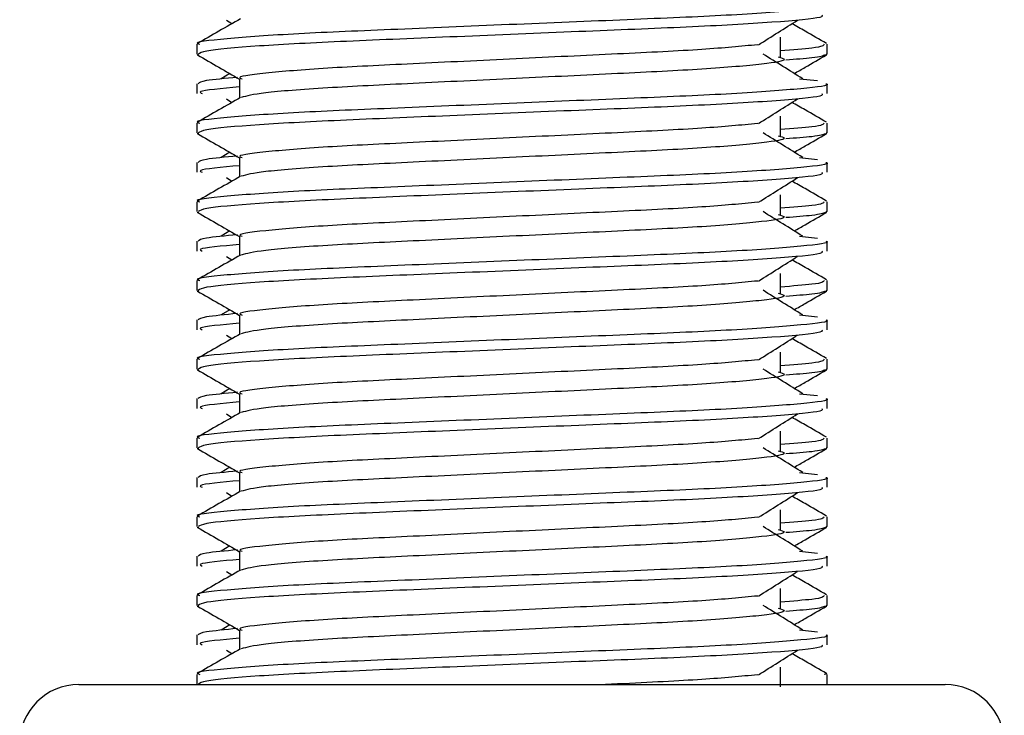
# Model space of a CAD drawing. Header units: millimetres. Extents: x 0 to 420, y 0 to 297.
# Tile 30 of 58: x 170.24 to 173.09, y 181.41 to 183.42. Entities that reach past the tile are written whole.
import ezdxf

# ---------------------------------------------------------------- set-up
doc = ezdxf.new("R2010")
doc.units = ezdxf.units.MM

msp = doc.modelspace()

# ---------------------------------------------------------------- linework, layer by layer
at = {"color": 7, "linetype": 'Continuous', "lineweight": 25}
for p, q in [((170.8423, 183.4204), (170.8584, 183.4103)), ((170.7571, 183.3505), (170.7571, 183.3221)), ((172.4441, 183.3138), (172.4441, 183.3707)), ((172.5789, 183.3221), (172.5789, 183.3505)), ((170.7577, 183.3209), (170.7623, 183.3199)), ((172.5749, 183.3221), (172.5783, 183.3209)), ((170.8519, 183.2662), (170.8273, 183.2509)), ((170.7571, 183.2367), (170.7571, 183.2083)), ((170.8804, 183.2509), (170.8804, 183.1953)), ((172.4995, 183.251), (172.5509, 183.2455)), ((172.5789, 183.2083), (172.5789, 183.2367)), ((170.8423, 183.1927), (170.8584, 183.1825)), ((170.7571, 183.1228), (170.7571, 183.0944)), ((172.4441, 183.0861), (172.4441, 183.143)), ((172.5789, 183.0944), (172.5789, 183.1228)), ((170.7577, 183.0932), (170.7623, 183.0922)), ((172.5749, 183.0944), (172.5783, 183.0932)), ((170.8519, 183.0385), (170.8273, 183.0232)), ((170.7571, 183.009), (170.7571, 182.9805)), ((170.8804, 183.0232), (170.8804, 182.9675)), ((172.4995, 183.0233), (172.5509, 183.0177)), ((172.5789, 182.9805), (172.5789, 183.009)), ((170.8423, 182.965), (170.8584, 182.9548)), ((170.7571, 182.8951), (170.7571, 182.8667)), ((172.4441, 182.8584), (172.4441, 182.9153)), ((172.5789, 182.8667), (172.5789, 182.8951)), ((170.7577, 182.8655), (170.7623, 182.8645)), ((172.5749, 182.8667), (172.5783, 182.8655)), ((170.8519, 182.8107), (170.8273, 182.7955)), ((170.7571, 182.7813), (170.7571, 182.7528)), ((170.8804, 182.7954), (170.8804, 182.7398)), ((172.4995, 182.7956), (172.5509, 182.79)), ((172.5789, 182.7528), (172.5789, 182.7813)), ((170.8423, 182.7373), (170.8584, 182.7271)), ((170.7571, 182.6673), (170.7571, 182.639)), ((172.4441, 182.6307), (172.4441, 182.6876)), ((172.5789, 182.639), (172.5789, 182.6673)), ((170.7577, 182.6378), (170.7623, 182.6367)), ((172.5749, 182.639), (172.5783, 182.6378)), ((170.8519, 182.583), (170.8273, 182.5678)), ((170.7571, 182.5536), (170.7571, 182.5251)), ((170.8804, 182.5677), (170.8804, 182.5121)), ((172.4995, 182.5678), (172.5509, 182.5623)), ((172.5789, 182.5251), (172.5789, 182.5536)), ((170.8423, 182.5096), (170.8584, 182.4994)), ((170.7571, 182.4396), (170.7571, 182.4113)), ((172.4441, 182.4029), (172.4441, 182.4599)), ((172.5789, 182.4113), (172.5789, 182.4396)), ((170.7577, 182.41), (170.7623, 182.409)), ((172.5749, 182.4113), (172.5783, 182.41)), ((170.8519, 182.3553), (170.8273, 182.3401)), ((170.7571, 182.3259), (170.7571, 182.2974)), ((170.8804, 182.34), (170.8804, 182.2844)), ((172.4995, 182.3401), (172.5509, 182.3346)), ((172.5789, 182.2974), (172.5789, 182.3259)), ((170.8423, 182.2818), (170.8584, 182.2717)), ((170.7571, 182.2119), (170.7571, 182.1835)), ((172.4441, 182.1752), (172.4441, 182.2321)), ((172.5789, 182.1835), (172.5789, 182.2119)), ((170.7577, 182.1823), (170.7623, 182.1813)), ((172.5749, 182.1835), (172.5783, 182.1823)), ((170.8519, 182.1276), (170.8273, 182.1123)), ((170.7571, 182.0981), (170.7571, 182.0697)), ((170.8804, 182.1123), (170.8804, 182.0567)), ((172.4995, 182.1124), (172.5509, 182.1069)), ((172.5789, 182.0697), (172.5789, 182.0981)), ((170.8423, 182.0541), (170.8584, 182.0439)), ((170.7571, 181.9842), (170.7571, 181.9558)), ((172.4441, 181.9475), (172.4441, 182.0044)), ((172.5789, 181.9558), (172.5789, 181.9842)), ((170.7577, 181.9546), (170.7623, 181.9536)), ((172.5749, 181.9558), (172.5783, 181.9546)), ((170.8519, 181.8999), (170.8273, 181.8846)), ((170.7571, 181.8704), (170.7571, 181.8419)), ((170.8804, 181.8846), (170.8804, 181.8289)), ((172.4995, 181.8847), (172.5509, 181.8791)), ((172.5789, 181.8419), (172.5789, 181.8704)), ((170.8423, 181.8264), (170.8584, 181.8162)), ((170.7571, 181.7565), (170.7571, 181.7281)), ((172.4441, 181.7198), (172.4441, 181.7767)), ((172.5789, 181.7281), (172.5789, 181.7565)), ((170.7577, 181.7269), (170.7623, 181.7259)), ((172.5749, 181.7281), (172.5783, 181.7269)), ((170.8519, 181.6721), (170.8273, 181.6569)), ((170.7571, 181.6427), (170.7571, 181.6142)), ((170.8804, 181.6568), (170.8804, 181.6012)), ((172.4995, 181.657), (172.5509, 181.6514)), ((172.5789, 181.6142), (172.5789, 181.6427)), ((170.8423, 181.5987), (170.8584, 181.5885)), ((170.7571, 181.5287), (170.7571, 181.4992)), ((172.4441, 181.4921), (172.4441, 181.549)), ((172.5789, 181.4992), (172.5789, 181.5287)), ((170.4155, 181.4992), (172.9205, 181.4992))]:
    msp.add_line(p, q, dxfattribs=at)
for centre, start, end in [((170.4155, 181.3284), 90, 180), ((172.9205, 181.3284), 0, 90)]:
    msp.add_arc(centre, 0.1708, start, end, dxfattribs=at)
for points, knots in [([(172.575, 183.4645), (172.5762, 183.4641), (172.591, 183.4592), (172.5156, 183.45), (172.3229, 183.4349), (172.0262, 183.4224), (171.681, 183.4083), (171.3343, 183.3936), (171.0321, 183.3812), (170.8323, 183.3665), (170.743, 183.3563), (170.7628, 183.3512), (170.7655, 183.3505)], [0, 0, 0, 0, 0.011024, 0.131189, 0.254695, 0.373437, 0.495237, 0.618184, 0.736438, 0.859358, 0.981202, 1, 1, 1, 1]), ([(172.5637, 183.436), (172.5655, 183.4335), (172.5706, 183.4267), (172.4344, 183.4141), (172.1874, 183.4), (171.8608, 183.3874), (171.509, 183.3724), (171.1782, 183.3591), (170.9199, 183.3458), (170.7758, 183.3324), (170.7653, 183.325), (170.7611, 183.3221)], [0, 0, 0, 0, 0.068754, 0.191591, 0.313424, 0.432053, 0.555484, 0.675715, 0.795706, 0.919174, 1, 1, 1, 1]), ([(170.8827, 183.4243), (170.8621, 183.4124), (170.8209, 183.3886), (170.7798, 183.3647), (170.7592, 183.3528)], [0, 0, 0, 0, 0.499935, 1, 1, 1, 1]), ([(172.3806, 183.3491), (172.3995, 183.361), (172.4371, 183.3848), (172.4748, 183.4086), (172.4937, 183.4204)], [0, 0, 0, 0, 0.49999, 1, 1, 1, 1]), ([(172.5769, 183.3528), (172.5563, 183.3647), (172.5232, 183.3839), (172.4901, 183.403), (172.4776, 183.4103)], [0, 0, 0, 0, 0.622406, 1, 1, 1, 1]), ([(172.3783, 183.3492), (172.3302, 183.3446), (172.2324, 183.3351), (171.9767, 183.3227), (171.6796, 183.3086), (171.3794, 183.2939), (171.1181, 183.2816), (170.9453, 183.2669), (170.8681, 183.2566), (170.8854, 183.2515), (170.8877, 183.2508)], [0, 0, 0, 0, 0.134031, 0.271937, 0.413399, 0.556196, 0.693534, 0.836299, 0.977812, 1, 1, 1, 1]), ([(172.5705, 183.3505), (172.5688, 183.347), (172.566, 183.3411), (172.4787, 183.3345), (172.4441, 183.3319)], [0, 0, 0, 0, 0.604248, 1, 1, 1, 1]), ([(170.759, 183.32), (170.7796, 183.308), (170.82, 183.2846), (170.8605, 183.2612), (170.8804, 183.2497)], [0, 0, 0, 0, 0.508867, 1, 1, 1, 1]), ([(172.5087, 183.2509), (172.4895, 183.2628), (172.4511, 183.2866), (172.4128, 183.3104), (172.3937, 183.3223)], [0, 0, 0, 0, 0.500011, 1, 1, 1, 1]), ([(172.5737, 183.3199), (172.5677, 183.317), (172.5575, 183.3122), (172.4876, 183.3069), (172.4593, 183.3047)], [0, 0, 0, 0, 0.593794, 1, 1, 1, 1]), ([(172.4841, 183.2662), (172.4945, 183.2722), (172.5255, 183.2901), (172.5565, 183.308), (172.5771, 183.32)], [0, 0, 0, 0, 0.3351873, 1, 1, 1, 1]), ([(172.4379, 183.3139), (172.4463, 183.3115), (172.47, 183.3047), (172.4044, 183.2934), (172.2334, 183.2784), (171.9779, 183.2658), (171.6794, 183.2517), (171.3786, 183.237), (171.1213, 183.2247), (170.9354, 183.2101), (170.9013, 183.201), (170.8846, 183.1965)], [0, 0, 0, 0, 0.0638066, 0.1803218, 0.300081, 0.415215, 0.5333173, 0.6525337, 0.7671935, 0.8863835, 1, 1, 1, 1]), ([(172.575, 183.2367), (172.5762, 183.2363), (172.591, 183.2315), (172.5156, 183.2223), (172.3229, 183.2072), (172.0262, 183.1946), (171.681, 183.1805), (171.3343, 183.1658), (171.0321, 183.1535), (170.8323, 183.1388), (170.743, 183.1286), (170.7628, 183.1235), (170.7655, 183.1228)], [0, 0, 0, 0, 0.011024, 0.131189, 0.254695, 0.373437, 0.495237, 0.618184, 0.736438, 0.859358, 0.981202, 1, 1, 1, 1]), ([(170.874, 183.255), (170.839, 183.2518), (170.7697, 183.2454), (170.7639, 183.2396), (170.761, 183.2367)], [0, 0, 0, 0, 0.505585, 1, 1, 1, 1]), ([(172.5637, 183.2083), (172.5655, 183.2058), (172.5706, 183.199), (172.4344, 183.1864), (172.1874, 183.1722), (171.8608, 183.1597), (171.509, 183.1447), (171.1782, 183.1313), (170.9199, 183.1181), (170.7758, 183.1047), (170.7653, 183.0973), (170.7611, 183.0944)], [0, 0, 0, 0, 0.068754, 0.191591, 0.313424, 0.432053, 0.555484, 0.675715, 0.795706, 0.919174, 1, 1, 1, 1]), ([(170.8804, 183.2272), (170.8287, 183.2225), (170.7549, 183.2159), (170.7683, 183.21), (170.7724, 183.2083)], [0, 0, 0, 0, 0.700207, 1, 1, 1, 1]), ([(170.8827, 183.1966), (170.8621, 183.1847), (170.8209, 183.1608), (170.7798, 183.137), (170.7592, 183.1251)], [0, 0, 0, 0, 0.499935, 1, 1, 1, 1]), ([(172.3806, 183.1214), (172.3995, 183.1333), (172.4371, 183.1571), (172.4748, 183.1808), (172.4937, 183.1927)], [0, 0, 0, 0, 0.49999, 1, 1, 1, 1]), ([(172.5769, 183.1251), (172.5563, 183.137), (172.5232, 183.1562), (172.4901, 183.1753), (172.4776, 183.1825)], [0, 0, 0, 0, 0.622406, 1, 1, 1, 1]), ([(172.3783, 183.1215), (172.3302, 183.1168), (172.2324, 183.1074), (171.9767, 183.095), (171.6796, 183.0809), (171.3794, 183.0662), (171.1181, 183.0539), (170.9453, 183.0392), (170.8681, 183.0289), (170.8854, 183.0238), (170.8877, 183.0231)], [0, 0, 0, 0, 0.134031, 0.271937, 0.413399, 0.556196, 0.693534, 0.836299, 0.977812, 1, 1, 1, 1]), ([(172.5705, 183.1228), (172.5688, 183.1192), (172.566, 183.1134), (172.4787, 183.1068), (172.4441, 183.1041)], [0, 0, 0, 0, 0.604248, 1, 1, 1, 1]), ([(170.759, 183.0922), (170.7796, 183.0803), (170.82, 183.0569), (170.8605, 183.0335), (170.8804, 183.022)], [0, 0, 0, 0, 0.508867, 1, 1, 1, 1]), ([(172.5087, 183.0232), (172.4895, 183.0351), (172.4511, 183.0589), (172.4128, 183.0827), (172.3937, 183.0945)], [0, 0, 0, 0, 0.500011, 1, 1, 1, 1]), ([(172.5737, 183.0922), (172.5677, 183.0893), (172.5575, 183.0845), (172.4876, 183.0792), (172.4593, 183.077)], [0, 0, 0, 0, 0.593794, 1, 1, 1, 1]), ([(172.4841, 183.0385), (172.4945, 183.0445), (172.5255, 183.0624), (172.5565, 183.0803), (172.5771, 183.0922)], [0, 0, 0, 0, 0.3351873, 1, 1, 1, 1]), ([(172.4379, 183.0862), (172.4463, 183.0838), (172.47, 183.077), (172.4044, 183.0657), (172.2334, 183.0507), (171.9779, 183.0381), (171.6794, 183.024), (171.3786, 183.0093), (171.1213, 182.997), (170.9354, 182.9824), (170.9013, 182.9733), (170.8846, 182.9688)], [0, 0, 0, 0, 0.0638066, 0.1803218, 0.300081, 0.415215, 0.5333173, 0.6525337, 0.7671935, 0.8863835, 1, 1, 1, 1]), ([(172.575, 183.009), (172.5762, 183.0086), (172.591, 183.0038), (172.5156, 182.9945), (172.3229, 182.9795), (172.0262, 182.9669), (171.681, 182.9528), (171.3343, 182.9381), (171.0321, 182.9258), (170.8323, 182.9111), (170.743, 182.9008), (170.7628, 182.8957), (170.7655, 182.8951)], [0, 0, 0, 0, 0.011024, 0.131189, 0.254695, 0.373437, 0.495237, 0.618184, 0.736438, 0.859358, 0.981202, 1, 1, 1, 1]), ([(170.874, 183.0273), (170.839, 183.0241), (170.7697, 183.0177), (170.7639, 183.0119), (170.761, 183.009)], [0, 0, 0, 0, 0.505585, 1, 1, 1, 1]), ([(172.5637, 182.9805), (172.5655, 182.9781), (172.5706, 182.9713), (172.4344, 182.9587), (172.1874, 182.9445), (171.8608, 182.932), (171.509, 182.9169), (171.1782, 182.9036), (170.9199, 182.8904), (170.7758, 182.877), (170.7653, 182.8696), (170.7611, 182.8667)], [0, 0, 0, 0, 0.068754, 0.191591, 0.313424, 0.432053, 0.555484, 0.675715, 0.795706, 0.919174, 1, 1, 1, 1]), ([(170.8804, 182.9995), (170.8287, 182.9948), (170.7549, 182.9882), (170.7683, 182.9823), (170.7724, 182.9805)], [0, 0, 0, 0, 0.700207, 1, 1, 1, 1]), ([(170.8827, 182.9689), (170.8621, 182.957), (170.8209, 182.9331), (170.7798, 182.9093), (170.7592, 182.8974)], [0, 0, 0, 0, 0.499935, 1, 1, 1, 1]), ([(172.3806, 182.8937), (172.3995, 182.9056), (172.4371, 182.9293), (172.4748, 182.9531), (172.4937, 182.965)], [0, 0, 0, 0, 0.49999, 1, 1, 1, 1]), ([(172.5769, 182.8974), (172.5563, 182.9093), (172.5232, 182.9284), (172.4901, 182.9476), (172.4776, 182.9548)], [0, 0, 0, 0, 0.622406, 1, 1, 1, 1]), ([(172.3783, 182.8938), (172.3302, 182.8891), (172.2324, 182.8797), (171.9767, 182.8673), (171.6796, 182.8532), (171.3794, 182.8385), (171.1181, 182.8262), (170.9453, 182.8115), (170.8681, 182.8012), (170.8854, 182.7961), (170.8877, 182.7954)], [0, 0, 0, 0, 0.134031, 0.271937, 0.413399, 0.556196, 0.693534, 0.836299, 0.977812, 1, 1, 1, 1]), ([(172.5705, 182.8951), (172.5688, 182.8915), (172.566, 182.8857), (172.4787, 182.879), (172.4441, 182.8764)], [0, 0, 0, 0, 0.604248, 1, 1, 1, 1]), ([(170.759, 182.8645), (170.7796, 182.8526), (170.82, 182.8292), (170.8605, 182.8058), (170.8804, 182.7943)], [0, 0, 0, 0, 0.508867, 1, 1, 1, 1]), ([(172.5087, 182.7955), (172.4895, 182.8074), (172.4511, 182.8312), (172.4128, 182.8549), (172.3937, 182.8668)], [0, 0, 0, 0, 0.500011, 1, 1, 1, 1]), ([(172.5737, 182.8645), (172.5677, 182.8616), (172.5575, 182.8568), (172.4876, 182.8514), (172.4593, 182.8493)], [0, 0, 0, 0, 0.593794, 1, 1, 1, 1]), ([(172.4841, 182.8107), (172.4945, 182.8168), (172.5255, 182.8347), (172.5565, 182.8526), (172.5771, 182.8645)], [0, 0, 0, 0, 0.335187, 1, 1, 1, 1]), ([(172.4379, 182.8585), (172.4463, 182.8561), (172.47, 182.8492), (172.4044, 182.838), (172.2334, 182.8229), (171.9779, 182.8104), (171.6794, 182.7963), (171.3786, 182.7816), (171.1213, 182.7692), (170.9354, 182.7546), (170.9013, 182.7455), (170.8846, 182.7411)], [0, 0, 0, 0, 0.063807, 0.180322, 0.300081, 0.415215, 0.533317, 0.652534, 0.767193, 0.886384, 1, 1, 1, 1]), ([(172.575, 182.7813), (172.5762, 182.7809), (172.591, 182.7761), (172.5156, 182.7668), (172.3229, 182.7518), (172.0262, 182.7392), (171.681, 182.7251), (171.3343, 182.7104), (171.0321, 182.6981), (170.8323, 182.6834), (170.743, 182.6731), (170.7628, 182.668), (170.7655, 182.6673)], [0, 0, 0, 0, 0.011024, 0.131189, 0.254695, 0.373437, 0.495237, 0.618184, 0.736438, 0.859358, 0.981202, 1, 1, 1, 1]), ([(170.874, 182.7996), (170.839, 182.7964), (170.7697, 182.7899), (170.7639, 182.7842), (170.761, 182.7813)], [0, 0, 0, 0, 0.505585, 1, 1, 1, 1]), ([(172.5637, 182.7528), (172.5655, 182.7504), (172.5706, 182.7436), (172.4344, 182.7309), (172.1874, 182.7168), (171.8608, 182.7042), (171.509, 182.6892), (171.1782, 182.6759), (170.9199, 182.6627), (170.7758, 182.6492), (170.7653, 182.6419), (170.7611, 182.639)], [0, 0, 0, 0, 0.068754, 0.191591, 0.313424, 0.432053, 0.555484, 0.675715, 0.795706, 0.919174, 1, 1, 1, 1]), ([(170.8804, 182.7717), (170.8287, 182.7671), (170.7549, 182.7605), (170.7683, 182.7546), (170.7724, 182.7528)], [0, 0, 0, 0, 0.700207, 1, 1, 1, 1]), ([(170.8827, 182.7412), (170.8621, 182.7292), (170.8209, 182.7054), (170.7798, 182.6816), (170.7592, 182.6697)], [0, 0, 0, 0, 0.499935, 1, 1, 1, 1]), ([(172.3806, 182.666), (172.3995, 182.6778), (172.4371, 182.7016), (172.4748, 182.7254), (172.4937, 182.7373)], [0, 0, 0, 0, 0.49999, 1, 1, 1, 1]), ([(172.5769, 182.6697), (172.5563, 182.6816), (172.5232, 182.7007), (172.4901, 182.7199), (172.4776, 182.7271)], [0, 0, 0, 0, 0.622406, 1, 1, 1, 1]), ([(172.3783, 182.666), (172.3302, 182.6614), (172.2324, 182.6519), (171.9767, 182.6396), (171.6796, 182.6255), (171.3794, 182.6108), (171.1181, 182.5984), (170.9453, 182.5837), (170.8681, 182.5735), (170.8854, 182.5684), (170.8877, 182.5677)], [0, 0, 0, 0, 0.134031, 0.271937, 0.413399, 0.556196, 0.693534, 0.836299, 0.977812, 1, 1, 1, 1]), ([(172.5705, 182.6673), (172.5688, 182.6638), (172.566, 182.658), (172.4787, 182.6513), (172.4441, 182.6487)], [0, 0, 0, 0, 0.604248, 1, 1, 1, 1]), ([(170.759, 182.6368), (170.7796, 182.6249), (170.82, 182.6015), (170.8605, 182.578), (170.8804, 182.5665)], [0, 0, 0, 0, 0.508867, 1, 1, 1, 1]), ([(172.5087, 182.5678), (172.4895, 182.5797), (172.4511, 182.6034), (172.4128, 182.6272), (172.3937, 182.6391)], [0, 0, 0, 0, 0.500011, 1, 1, 1, 1]), ([(172.5737, 182.6367), (172.5677, 182.6339), (172.5575, 182.6291), (172.4876, 182.6237), (172.4593, 182.6215)], [0, 0, 0, 0, 0.593794, 1, 1, 1, 1]), ([(172.4841, 182.583), (172.4945, 182.589), (172.5255, 182.607), (172.5565, 182.6249), (172.5771, 182.6368)], [0, 0, 0, 0, 0.335187, 1, 1, 1, 1]), ([(172.4379, 182.6308), (172.4463, 182.6283), (172.47, 182.6215), (172.4044, 182.6103), (172.2334, 182.5952), (171.9779, 182.5826), (171.6794, 182.5685), (171.3786, 182.5538), (171.1213, 182.5415), (170.9354, 182.5269), (170.9013, 182.5178), (170.8846, 182.5134)], [0, 0, 0, 0, 0.063807, 0.180322, 0.300081, 0.415215, 0.533317, 0.652534, 0.767193, 0.886384, 1, 1, 1, 1]), ([(172.575, 182.5536), (172.5762, 182.5532), (172.591, 182.5484), (172.5156, 182.5391), (172.3229, 182.5241), (172.0262, 182.5115), (171.681, 182.4974), (171.3343, 182.4827), (171.0321, 182.4703), (170.8323, 182.4557), (170.743, 182.4454), (170.7628, 182.4403), (170.7655, 182.4396)], [0, 0, 0, 0, 0.011024, 0.131189, 0.254695, 0.373437, 0.495237, 0.618184, 0.736438, 0.859358, 0.981202, 1, 1, 1, 1]), ([(170.874, 182.5719), (170.839, 182.5686), (170.7697, 182.5622), (170.7639, 182.5564), (170.761, 182.5536)], [0, 0, 0, 0, 0.505585, 1, 1, 1, 1]), ([(172.5637, 182.5251), (172.5655, 182.5227), (172.5706, 182.5159), (172.4344, 182.5032), (172.1874, 182.4891), (171.8608, 182.4765), (171.509, 182.4615), (171.1782, 182.4482), (170.9199, 182.4349), (170.7758, 182.4215), (170.7653, 182.4142), (170.7611, 182.4113)], [0, 0, 0, 0, 0.068754, 0.191591, 0.313424, 0.432053, 0.555484, 0.675715, 0.795706, 0.919174, 1, 1, 1, 1]), ([(170.8804, 182.544), (170.8287, 182.5394), (170.7549, 182.5327), (170.7683, 182.5269), (170.7724, 182.5251)], [0, 0, 0, 0, 0.700207, 1, 1, 1, 1]), ([(170.8827, 182.5134), (170.8621, 182.5015), (170.8209, 182.4777), (170.7798, 182.4539), (170.7592, 182.4419)], [0, 0, 0, 0, 0.499935, 1, 1, 1, 1]), ([(172.3806, 182.4382), (172.3995, 182.4501), (172.4371, 182.4739), (172.4748, 182.4977), (172.4937, 182.5096)], [0, 0, 0, 0, 0.49999, 1, 1, 1, 1]), ([(172.5769, 182.4419), (172.5563, 182.4539), (172.5232, 182.473), (172.4901, 182.4922), (172.4776, 182.4994)], [0, 0, 0, 0, 0.622406, 1, 1, 1, 1]), ([(172.3783, 182.4383), (172.3302, 182.4337), (172.2324, 182.4242), (171.9767, 182.4118), (171.6796, 182.3978), (171.3794, 182.3831), (171.1181, 182.3707), (170.9453, 182.356), (170.8681, 182.3458), (170.8854, 182.3407), (170.8877, 182.34)], [0, 0, 0, 0, 0.134031, 0.271937, 0.413399, 0.556196, 0.693534, 0.836299, 0.977812, 1, 1, 1, 1]), ([(172.5705, 182.4396), (172.5688, 182.4361), (172.566, 182.4302), (172.4787, 182.4236), (172.4441, 182.421)], [0, 0, 0, 0, 0.604248, 1, 1, 1, 1]), ([(170.759, 182.4091), (170.7796, 182.3972), (170.82, 182.3738), (170.8605, 182.3503), (170.8804, 182.3388)], [0, 0, 0, 0, 0.508867, 1, 1, 1, 1]), ([(172.5087, 182.3401), (172.4895, 182.352), (172.4511, 182.3757), (172.4128, 182.3995), (172.3937, 182.4114)], [0, 0, 0, 0, 0.500011, 1, 1, 1, 1]), ([(172.5737, 182.409), (172.5677, 182.4062), (172.5575, 182.4014), (172.4876, 182.396), (172.4593, 182.3938)], [0, 0, 0, 0, 0.593794, 1, 1, 1, 1]), ([(172.4841, 182.3553), (172.4945, 182.3613), (172.5255, 182.3792), (172.5565, 182.3972), (172.5771, 182.4091)], [0, 0, 0, 0, 0.335187, 1, 1, 1, 1]), ([(172.4379, 182.403), (172.4463, 182.4006), (172.47, 182.3938), (172.4044, 182.3825), (172.2334, 182.3675), (171.9779, 182.3549), (171.6794, 182.3408), (171.3786, 182.3261), (171.1213, 182.3138), (170.9354, 182.2992), (170.9013, 182.2901), (170.8846, 182.2857)], [0, 0, 0, 0, 0.063807, 0.180322, 0.300081, 0.415215, 0.533317, 0.652534, 0.767193, 0.886384, 1, 1, 1, 1]), ([(172.575, 182.3259), (172.5762, 182.3255), (172.591, 182.3206), (172.5156, 182.3114), (172.3229, 182.2963), (172.0262, 182.2838), (171.681, 182.2697), (171.3343, 182.255), (171.0321, 182.2426), (170.8323, 182.2279), (170.743, 182.2177), (170.7628, 182.2126), (170.7655, 182.2119)], [0, 0, 0, 0, 0.011024, 0.131189, 0.254695, 0.373437, 0.495237, 0.618184, 0.736438, 0.859358, 0.981202, 1, 1, 1, 1]), ([(170.874, 182.3442), (170.839, 182.3409), (170.7697, 182.3345), (170.7639, 182.3287), (170.761, 182.3259)], [0, 0, 0, 0, 0.505585, 1, 1, 1, 1]), ([(172.5637, 182.2974), (172.5655, 182.2949), (172.5706, 182.2881), (172.4344, 182.2755), (172.1874, 182.2613), (171.8608, 182.2488), (171.509, 182.2338), (171.1782, 182.2205), (170.9199, 182.2072), (170.7758, 182.1938), (170.7653, 182.1864), (170.7611, 182.1835)], [0, 0, 0, 0, 0.068754, 0.191591, 0.313424, 0.432053, 0.555484, 0.675715, 0.795706, 0.919174, 1, 1, 1, 1]), ([(170.8804, 182.3163), (170.8287, 182.3116), (170.7549, 182.305), (170.7683, 182.2991), (170.7724, 182.2974)], [0, 0, 0, 0, 0.700207, 1, 1, 1, 1]), ([(170.8827, 182.2857), (170.8621, 182.2738), (170.8209, 182.25), (170.7798, 182.2261), (170.7592, 182.2142)], [0, 0, 0, 0, 0.499935, 1, 1, 1, 1]), ([(172.3806, 182.2105), (172.3995, 182.2224), (172.4371, 182.2462), (172.4748, 182.27), (172.4937, 182.2818)], [0, 0, 0, 0, 0.49999, 1, 1, 1, 1]), ([(172.5769, 182.2142), (172.5563, 182.2261), (172.5232, 182.2453), (172.4901, 182.2644), (172.4776, 182.2717)], [0, 0, 0, 0, 0.622406, 1, 1, 1, 1]), ([(172.3783, 182.2106), (172.3302, 182.206), (172.2324, 182.1965), (171.9767, 182.1841), (171.6796, 182.17), (171.3794, 182.1553), (171.1181, 182.143), (170.9453, 182.1283), (170.8681, 182.118), (170.8854, 182.1129), (170.8877, 182.1122)], [0, 0, 0, 0, 0.134031, 0.271937, 0.413399, 0.556196, 0.693534, 0.836299, 0.977812, 1, 1, 1, 1]), ([(172.5705, 182.2119), (172.5688, 182.2084), (172.566, 182.2025), (172.4787, 182.1959), (172.4441, 182.1933)], [0, 0, 0, 0, 0.604248, 1, 1, 1, 1]), ([(170.759, 182.1814), (170.7796, 182.1694), (170.82, 182.146), (170.8605, 182.1226), (170.8804, 182.1111)], [0, 0, 0, 0, 0.508867, 1, 1, 1, 1]), ([(172.5087, 182.1123), (172.4895, 182.1242), (172.4511, 182.148), (172.4128, 182.1718), (172.3937, 182.1837)], [0, 0, 0, 0, 0.500011, 1, 1, 1, 1]), ([(172.5737, 182.1813), (172.5677, 182.1784), (172.5575, 182.1736), (172.4876, 182.1683), (172.4593, 182.1661)], [0, 0, 0, 0, 0.593794, 1, 1, 1, 1]), ([(172.4841, 182.1276), (172.4945, 182.1336), (172.5255, 182.1515), (172.5565, 182.1694), (172.5771, 182.1814)], [0, 0, 0, 0, 0.335187, 1, 1, 1, 1]), ([(172.4379, 182.1753), (172.4463, 182.1729), (172.47, 182.1661), (172.4044, 182.1548), (172.2334, 182.1398), (171.9779, 182.1272), (171.6794, 182.1131), (171.3786, 182.0984), (171.1213, 182.0861), (170.9354, 182.0715), (170.9013, 182.0624), (170.8846, 182.0579)], [0, 0, 0, 0, 0.063807, 0.180322, 0.300081, 0.415215, 0.533317, 0.652534, 0.767193, 0.886384, 1, 1, 1, 1]), ([(172.575, 182.0981), (172.5762, 182.0977), (172.591, 182.0929), (172.5156, 182.0837), (172.3229, 182.0686), (172.0262, 182.056), (171.681, 182.0419), (171.3343, 182.0272), (171.0321, 182.0149), (170.8323, 182.0002), (170.743, 181.99), (170.7628, 181.9849), (170.7655, 181.9842)], [0, 0, 0, 0, 0.011024, 0.131189, 0.254695, 0.373437, 0.495237, 0.618184, 0.736438, 0.859358, 0.981202, 1, 1, 1, 1]), ([(170.874, 182.1164), (170.839, 182.1132), (170.7697, 182.1068), (170.7639, 182.101), (170.761, 182.0981)], [0, 0, 0, 0, 0.505585, 1, 1, 1, 1]), ([(172.5637, 182.0697), (172.5655, 182.0672), (172.5706, 182.0604), (172.4344, 182.0478), (172.1874, 182.0336), (171.8608, 182.0211), (171.509, 182.0061), (171.1782, 181.9927), (170.9199, 181.9795), (170.7758, 181.9661), (170.7653, 181.9587), (170.7611, 181.9558)], [0, 0, 0, 0, 0.0687542, 0.1915913, 0.313424, 0.4320526, 0.5554842, 0.6757146, 0.7957061, 0.9191739, 1, 1, 1, 1]), ([(170.8804, 182.0886), (170.8287, 182.0839), (170.7549, 182.0773), (170.7683, 182.0714), (170.7724, 182.0697)], [0, 0, 0, 0, 0.700207, 1, 1, 1, 1]), ([(170.8827, 182.058), (170.8621, 182.0461), (170.8209, 182.0222), (170.7798, 181.9984), (170.7592, 181.9865)], [0, 0, 0, 0, 0.499935, 1, 1, 1, 1]), ([(172.3806, 181.9828), (172.3995, 181.9947), (172.4371, 182.0185), (172.4748, 182.0422), (172.4937, 182.0541)], [0, 0, 0, 0, 0.49999, 1, 1, 1, 1]), ([(172.5769, 181.9865), (172.5563, 181.9984), (172.5232, 182.0176), (172.4901, 182.0367), (172.4776, 182.0439)], [0, 0, 0, 0, 0.622406, 1, 1, 1, 1]), ([(172.3783, 181.9829), (172.3302, 181.9782), (172.2324, 181.9688), (171.9767, 181.9564), (171.6796, 181.9423), (171.3794, 181.9276), (171.1181, 181.9153), (170.9453, 181.9006), (170.8681, 181.8903), (170.8854, 181.8852), (170.8877, 181.8845)], [0, 0, 0, 0, 0.134031, 0.271937, 0.413399, 0.556196, 0.693534, 0.836299, 0.977812, 1, 1, 1, 1]), ([(172.5705, 181.9842), (172.5688, 181.9806), (172.566, 181.9748), (172.4787, 181.9682), (172.4441, 181.9655)], [0, 0, 0, 0, 0.604248, 1, 1, 1, 1]), ([(170.759, 181.9536), (170.7796, 181.9417), (170.82, 181.9183), (170.8605, 181.8949), (170.8804, 181.8834)], [0, 0, 0, 0, 0.5088672, 1, 1, 1, 1]), ([(172.5087, 181.8846), (172.4895, 181.8965), (172.4511, 181.9203), (172.4128, 181.9441), (172.3937, 181.9559)], [0, 0, 0, 0, 0.500011, 1, 1, 1, 1]), ([(172.5737, 181.9536), (172.5677, 181.9507), (172.5575, 181.9459), (172.4876, 181.9406), (172.4593, 181.9384)], [0, 0, 0, 0, 0.593794, 1, 1, 1, 1]), ([(172.4841, 181.8999), (172.4945, 181.9059), (172.5255, 181.9238), (172.5565, 181.9417), (172.5771, 181.9536)], [0, 0, 0, 0, 0.335187, 1, 1, 1, 1]), ([(172.4379, 181.9476), (172.4463, 181.9452), (172.47, 181.9384), (172.4044, 181.9271), (172.2334, 181.9121), (171.9779, 181.8995), (171.6794, 181.8854), (171.3786, 181.8707), (171.1213, 181.8584), (170.9354, 181.8438), (170.9013, 181.8347), (170.8846, 181.8302)], [0, 0, 0, 0, 0.063807, 0.180322, 0.300081, 0.415215, 0.533317, 0.652534, 0.767193, 0.886384, 1, 1, 1, 1]), ([(172.575, 181.8704), (172.5762, 181.87), (172.591, 181.8652), (172.5156, 181.8559), (172.3229, 181.8409), (172.0262, 181.8283), (171.681, 181.8142), (171.3343, 181.7995), (171.0321, 181.7872), (170.8323, 181.7725), (170.743, 181.7622), (170.7628, 181.7571), (170.7655, 181.7565)], [0, 0, 0, 0, 0.0110241, 0.1311888, 0.2546953, 0.3734373, 0.495237, 0.6181845, 0.7364377, 0.859358, 0.981202, 1, 1, 1, 1]), ([(170.874, 181.8887), (170.839, 181.8855), (170.7697, 181.8791), (170.7639, 181.8733), (170.761, 181.8704)], [0, 0, 0, 0, 0.505585, 1, 1, 1, 1]), ([(172.5637, 181.8419), (172.5655, 181.8395), (172.5706, 181.8327), (172.4344, 181.8201), (172.1874, 181.8059), (171.8608, 181.7934), (171.509, 181.7783), (171.1782, 181.765), (170.9199, 181.7518), (170.7758, 181.7384), (170.7653, 181.731), (170.7611, 181.7281)], [0, 0, 0, 0, 0.068754, 0.191591, 0.313424, 0.432053, 0.555484, 0.675715, 0.795706, 0.919174, 1, 1, 1, 1]), ([(170.8804, 181.8609), (170.8287, 181.8562), (170.7549, 181.8496), (170.7683, 181.8437), (170.7724, 181.8419)], [0, 0, 0, 0, 0.700207, 1, 1, 1, 1]), ([(170.8827, 181.8303), (170.8621, 181.8184), (170.8209, 181.7945), (170.7798, 181.7707), (170.7592, 181.7588)], [0, 0, 0, 0, 0.499935, 1, 1, 1, 1]), ([(172.3806, 181.7551), (172.3995, 181.767), (172.4371, 181.7907), (172.4748, 181.8145), (172.4937, 181.8264)], [0, 0, 0, 0, 0.49999, 1, 1, 1, 1]), ([(172.5769, 181.7588), (172.5563, 181.7707), (172.5232, 181.7898), (172.4901, 181.809), (172.4776, 181.8162)], [0, 0, 0, 0, 0.622406, 1, 1, 1, 1]), ([(172.3783, 181.7552), (172.3302, 181.7505), (172.2324, 181.7411), (171.9767, 181.7287), (171.6796, 181.7146), (171.3794, 181.6999), (171.1181, 181.6876), (170.9453, 181.6729), (170.8681, 181.6626), (170.8854, 181.6575), (170.8877, 181.6568)], [0, 0, 0, 0, 0.134031, 0.271937, 0.413399, 0.556196, 0.693534, 0.836299, 0.977812, 1, 1, 1, 1]), ([(172.5705, 181.7565), (172.5688, 181.7529), (172.566, 181.7471), (172.4787, 181.7404), (172.4441, 181.7378)], [0, 0, 0, 0, 0.604248, 1, 1, 1, 1]), ([(170.759, 181.7259), (170.7796, 181.714), (170.82, 181.6906), (170.8605, 181.6672), (170.8804, 181.6557)], [0, 0, 0, 0, 0.508867, 1, 1, 1, 1]), ([(172.5087, 181.6569), (172.4895, 181.6688), (172.4511, 181.6926), (172.4128, 181.7163), (172.3937, 181.7282)], [0, 0, 0, 0, 0.500011, 1, 1, 1, 1]), ([(172.5737, 181.7259), (172.5677, 181.723), (172.5575, 181.7182), (172.4876, 181.7128), (172.4593, 181.7107)], [0, 0, 0, 0, 0.593794, 1, 1, 1, 1]), ([(172.4841, 181.6721), (172.4945, 181.6782), (172.5255, 181.6961), (172.5565, 181.714), (172.5771, 181.7259)], [0, 0, 0, 0, 0.3351873, 1, 1, 1, 1]), ([(172.4379, 181.7199), (172.4463, 181.7175), (172.47, 181.7106), (172.4044, 181.6994), (172.2334, 181.6843), (171.9779, 181.6718), (171.6794, 181.6577), (171.3786, 181.643), (171.1213, 181.6306), (170.9354, 181.616), (170.9013, 181.6069), (170.8846, 181.6025)], [0, 0, 0, 0, 0.063807, 0.180322, 0.300081, 0.415215, 0.533317, 0.652534, 0.767193, 0.886384, 1, 1, 1, 1]), ([(172.575, 181.6427), (172.5762, 181.6423), (172.591, 181.6375), (172.5156, 181.6282), (172.3229, 181.6132), (172.0262, 181.6006), (171.681, 181.5865), (171.3343, 181.5718), (171.0321, 181.5595), (170.8323, 181.5448), (170.743, 181.5345), (170.7628, 181.5294), (170.7655, 181.5287)], [0, 0, 0, 0, 0.0110241, 0.1311888, 0.2546953, 0.3734373, 0.495237, 0.6181845, 0.7364377, 0.859358, 0.981202, 1, 1, 1, 1]), ([(170.874, 181.661), (170.839, 181.6578), (170.7697, 181.6513), (170.7639, 181.6456), (170.761, 181.6427)], [0, 0, 0, 0, 0.505585, 1, 1, 1, 1]), ([(172.5637, 181.6142), (172.5655, 181.6118), (172.5706, 181.605), (172.4344, 181.5923), (172.1874, 181.5782), (171.8608, 181.5656), (171.509, 181.5506), (171.1782, 181.5373), (170.9199, 181.5241), (170.7758, 181.5106), (170.7653, 181.5033), (170.7611, 181.5004)], [0, 0, 0, 0, 0.068754, 0.191591, 0.313424, 0.432053, 0.555484, 0.675715, 0.795706, 0.919174, 1, 1, 1, 1]), ([(170.8804, 181.6331), (170.8287, 181.6285), (170.7549, 181.6219), (170.7683, 181.616), (170.7724, 181.6142)], [0, 0, 0, 0, 0.700207, 1, 1, 1, 1]), ([(170.8827, 181.6026), (170.8621, 181.5906), (170.8209, 181.5668), (170.7798, 181.543), (170.7592, 181.5311)], [0, 0, 0, 0, 0.499935, 1, 1, 1, 1]), ([(172.3806, 181.5274), (172.3995, 181.5392), (172.4371, 181.563), (172.4748, 181.5868), (172.4937, 181.5987)], [0, 0, 0, 0, 0.49999, 1, 1, 1, 1]), ([(172.5769, 181.5311), (172.5563, 181.543), (172.5232, 181.5621), (172.4901, 181.5813), (172.4776, 181.5885)], [0, 0, 0, 0, 0.622406, 1, 1, 1, 1]), ([(172.3783, 181.5274), (172.3297, 181.5228), (172.2311, 181.5133), (172.0573, 181.5049), (171.9498, 181.4997), (171.9381, 181.4992)], [0, 0, 0, 0, 0.464052, 0.941523, 1, 1, 1, 1]), ([(172.5756, 181.5311), (172.5762, 181.531), (172.5816, 181.5302), (172.5757, 181.5294), (172.5705, 181.5287)], [0, 0, 0, 0, 0.113596, 1, 1, 1, 1])]:
    msp.add_open_spline(points, degree=3, knots=knots, dxfattribs=at)

doc.saveas('drawing.dxf')
